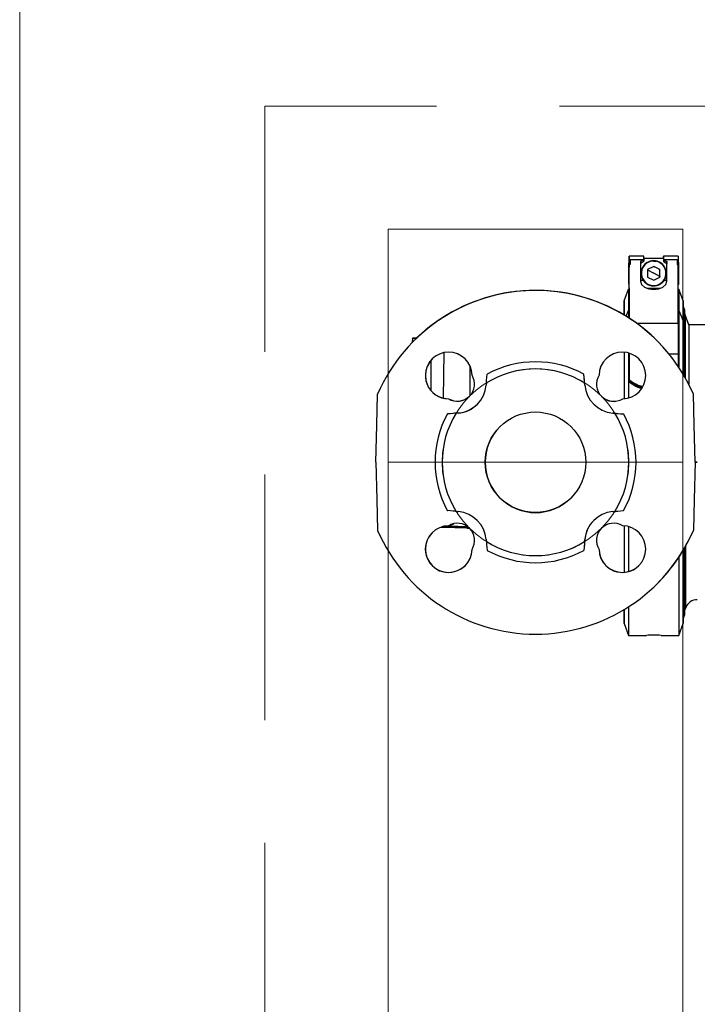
# Model space of a CAD drawing. Header units: millimetres. Extents: x -26122 to -12632, y -5851 to 1414.
# Tile 10 of 73: x -18446 to -18419, y -4839 to -4798. Entities that reach past the tile are written whole.
import ezdxf

# ---------------------------------------------------------------- set-up
doc = ezdxf.new("R2010")
doc.units = ezdxf.units.MM
doc.linetypes.add('DASH', pattern=[15, 10, -5])
doc.layers.add('A-INW-SC', color=30, linetype='Continuous', lineweight=13)

msp = doc.modelspace()

# ---------------------------------------------------------------- linework, layer by layer
at = {"color": 7, "linetype": 'Continuous', "lineweight": 25}
for p, q in [((-18420.721, -4808.107), (-18421.321, -4808.107)), ((-18420.721, -4808.107), (-18421.321, -4808.107)), ((-18419.921, -4808.207), (-18420.721, -4808.207)), ((-18419.921, -4808.207), (-18420.721, -4808.207)), ((-18419.321, -4808.107), (-18419.921, -4808.107)), ((-18419.321, -4808.107), (-18419.921, -4808.107)), ((-18421.321, -4808.342), (-18421.336, -4808.357)), ((-18421.321, -4808.342), (-18421.336, -4808.357)), ((-18421.321, -4808.293), (-18421.281, -4808.262)), ((-18421.281, -4808.262), (-18421.321, -4808.262)), ((-18421.321, -4808.262), (-18421.321, -4808.293)), ((-18421.321, -4808.262), (-18421.321, -4808.293)), ((-18421.321, -4808.293), (-18421.321, -4808.481)), ((-18421.321, -4808.293), (-18421.321, -4808.34)), ((-18421.321, -4808.34), (-18421.321, -4808.293)), ((-18421.321, -4808.293), (-18421.321, -4808.342)), ((-18421.321, -4808.34), (-18421.321, -4808.371)), ((-18421.321, -4808.34), (-18421.321, -4808.34)), ((-18421.321, -4808.34), (-18421.321, -4808.342)), ((-18421.321, -4808.371), (-18421.321, -4808.559)), ((-18421.321, -4810.633), (-18421.321, -4808.45)), ((-18421.281, -4808.45), (-18421.321, -4808.45)), ((-18421.321, -4808.45), (-18421.321, -4808.481)), ((-18421.321, -4810.633), (-18421.321, -4808.528)), ((-18421.321, -4808.528), (-18421.321, -4808.559)), ((-18421.321, -4808.559), (-18421.321, -4808.559)), ((-18420.752, -4808.262), (-18421.281, -4808.262)), ((-18421.281, -4808.262), (-18421.281, -4808.45)), ((-18420.752, -4808.262), (-18420.851, -4808.324)), ((-18420.851, -4808.324), (-18420.851, -4809.133)), ((-18420.752, -4808.34), (-18420.851, -4808.402)), ((-18420.76, -4808.567), (-18420.76, -4808.567)), ((-18420.752, -4808.262), (-18420.752, -4808.34)), ((-18420.735, -4808.25), (-18420.735, -4808.33)), ((-18420.721, -4808.23), (-18420.721, -4808.313)), ((-18420.321, -4808.53), (-18420.571, -4808.649)), ((-18420.354, -4808.293), (-18420.321, -4808.292)), ((-18420.321, -4808.307), (-18420.233, -4808.315)), ((-18420.071, -4808.649), (-18420.321, -4808.53)), ((-18420.233, -4808.315), (-18420.233, -4808.315)), ((-18419.921, -4808.23), (-18419.921, -4808.312)), ((-18419.908, -4808.25), (-18419.908, -4808.33)), ((-18419.89, -4808.262), (-18419.791, -4808.324)), ((-18419.361, -4808.262), (-18419.89, -4808.262)), ((-18419.89, -4808.262), (-18419.89, -4808.34)), ((-18419.89, -4808.34), (-18419.791, -4808.402)), ((-18419.791, -4809.133), (-18419.791, -4808.324)), ((-18419.791, -4808.324), (-18419.791, -4808.402)), ((-18419.791, -4809.133), (-18419.791, -4808.402)), ((-18419.361, -4808.262), (-18419.361, -4808.45)), ((-18419.321, -4808.293), (-18419.361, -4808.262)), ((-18419.361, -4808.262), (-18419.321, -4808.262)), ((-18419.361, -4808.45), (-18419.321, -4808.45)), ((-18419.321, -4808.262), (-18419.321, -4808.293)), ((-18419.321, -4808.293), (-18419.321, -4808.45)), ((-18419.306, -4808.357), (-18419.321, -4808.342)), ((-18419.321, -4810.85), (-18419.321, -4808.45)), ((-18421.336, -4808.849), (-18421.321, -4808.851)), ((-18421.321, -4809.03), (-18421.336, -4809.023)), ((-18420.571, -4808.649), (-18420.571, -4808.964)), ((-18420.571, -4808.67), (-18420.321, -4808.807)), ((-18420.571, -4808.964), (-18420.321, -4809.084)), ((-18420.071, -4808.943), (-18420.321, -4808.807)), ((-18420.321, -4809.084), (-18420.071, -4808.964)), ((-18420.071, -4808.964), (-18420.071, -4808.649)), ((-18420.071, -4808.649), (-18420.071, -4808.649)), ((-18420.071, -4808.964), (-18420.071, -4808.964)), ((-18419.306, -4808.749), (-18419.321, -4808.747)), ((-18419.306, -4809.023), (-18419.321, -4809.03)), ((-18421.336, -4809.257), (-18421.321, -4809.272)), ((-18421.336, -4809.257), (-18421.321, -4809.272)), ((-18421.321, -4809.455), (-18421.321, -4809.272)), ((-18421.321, -4809.455), (-18421.321, -4809.272)), ((-18421.321, -4809.403), (-18421.321, -4809.502)), ((-18421.321, -4809.403), (-18421.321, -4809.455)), ((-18421.321, -4809.403), (-18421.321, -4809.403)), ((-18421.321, -4809.455), (-18421.321, -4809.403)), ((-18420.748, -4809.095), (-18420.851, -4809.095)), ((-18420.603, -4809.407), (-18420.039, -4809.407)), ((-18420.41, -4809.299), (-18420.41, -4809.299)), ((-18419.791, -4809.094), (-18419.894, -4809.094)), ((-18419.321, -4809.272), (-18419.306, -4809.257)), ((-18421.346, -4809.455), (-18421.321, -4809.455)), ((-18421.346, -4809.455), (-18421.321, -4809.455)), ((-18419.321, -4809.455), (-18419.296, -4809.455)), ((-18419.321, -4809.455), (-18419.296, -4809.455)), ((-18419.065, -4810.278), (-18419.122, -4810.121)), ((-18421.444, -4810.555), (-18421.346, -4810.318)), ((-18421.346, -4810.318), (-18421.321, -4810.318)), ((-18419.321, -4810.317), (-18419.296, -4810.317)), ((-18419.296, -4810.317), (-18419.122, -4810.738)), ((-18419.046, -4810.494), (-18419.065, -4810.278)), ((-18418.896, -4810.904), (-18419.046, -4810.494)), ((-18419.321, -4810.85), (-18421.006, -4810.85)), ((-18415.492, -4810.904), (-18418.896, -4810.904)), ((-18430.143, -4811.454), (-18430.147, -4811.621)), ((-18430.082, -4811.555), (-18430.082, -4811.555)), ((-18428.884, -4813.885), (-18428.852, -4812.041)), ((-18421.321, -4812.065), (-18421.321, -4812.144)), ((-18419.705, -4812.083), (-18419.321, -4812.083)), ((-18429.38, -4813.589), (-18429.375, -4812.346)), ((-18427.799, -4813.79), (-18427.798, -4812.62)), ((-18423.124, -4813.361), (-18423.163, -4812.917)), ((-18422.546, -4812.956), (-18422.546, -4812.956)), ((-18427.132, -4813.273), (-18427.139, -4813.361)), ((-18423.124, -4813.361), (-18423.132, -4813.273)), ((-18423.124, -4813.361), (-18423.124, -4813.361)), ((-18421.32, -4813.118), (-18421.32, -4813.164)), ((-18421.32, -4813.226), (-18421.32, -4813.18)), ((-18418.704, -4813.732), (-18418.704, -4813.732)), ((-18428.68, -4813.919), (-18428.68, -4813.919)), ((-18421.583, -4813.919), (-18421.583, -4813.919)), ((-18428.276, -4814.497), (-18428.719, -4814.536)), ((-18428.276, -4814.497), (-18428.363, -4814.505)), ((-18428.276, -4814.497), (-18428.276, -4814.497)), ((-18421.901, -4814.505), (-18421.988, -4814.497)), ((-18421.988, -4814.497), (-18421.988, -4814.497)), ((-18421.988, -4814.497), (-18421.544, -4814.536)), ((-18418.545, -4816.504), (-18418.632, -4816.504)), ((-18418.632, -4816.505), (-18418.632, -4816.505)), ((-18428.363, -4818.504), (-18428.276, -4818.512)), ((-18421.988, -4818.512), (-18421.901, -4818.504)), ((-18428.917, -4819.153), (-18428.899, -4819.135)), ((-18428.917, -4819.153), (-18428.899, -4819.153)), ((-18428.85, -4819.147), (-18428.844, -4819.14)), ((-18428.699, -4819.117), (-18428.695, -4819.112)), ((-18427.901, -4819.186), (-18427.821, -4819.189)), ((-18418.704, -4819.277), (-18418.704, -4819.277)), ((-18427.139, -4819.648), (-18427.132, -4819.736)), ((-18423.124, -4819.648), (-18423.163, -4820.092)), ((-18423.132, -4819.736), (-18423.124, -4819.648)), ((-18423.124, -4819.648), (-18423.124, -4819.648)), ((-18422.546, -4820.053), (-18422.546, -4820.053)), ((-18420.182, -4821.454), (-18420.182, -4821.454)), ((-18419.064, -4822.73), (-18419.048, -4822.554)), ((-18419.031, -4822.477), (-18419.015, -4822.433)), ((-18419.121, -4822.888), (-18419.064, -4822.73)), ((-18421.519, -4823.076), (-18421.345, -4823.555)), ((-18419.295, -4823.554), (-18419.121, -4823.076)), ((-18421.345, -4823.555), (-18420.62, -4823.554)), ((-18420.02, -4823.554), (-18419.295, -4823.554))]:
    msp.add_line(p, q, dxfattribs=at)
at = {"color": 7, "linetype": 'Continuous', "lineweight": 25, "flags": 128}
for points in [[(-18421.321, -4808.342), (-18421.321, -4808.276), (-18421.321, -4808.186), (-18421.321, -4808.128), (-18421.321, -4808.107), (-18421.321, -4808.123), (-18421.321, -4808.176), (-18421.321, -4808.262)], [(-18421.321, -4808.342), (-18421.321, -4808.276), (-18421.321, -4808.186), (-18421.321, -4808.128), (-18421.321, -4808.107), (-18421.321, -4808.123), (-18421.321, -4808.176), (-18421.321, -4808.262)], [(-18421.321, -4808.342), (-18421.321, -4808.275), (-18421.321, -4808.225), (-18421.321, -4808.207), (-18421.321, -4808.221), (-18421.321, -4808.266), (-18421.321, -4808.34)], [(-18421.321, -4808.342), (-18421.321, -4808.275), (-18421.321, -4808.225), (-18421.321, -4808.207), (-18421.321, -4808.221), (-18421.321, -4808.266), (-18421.321, -4808.34)], [(-18420.721, -4808.23), (-18420.721, -4808.132), (-18420.721, -4808.113)], [(-18419.921, -4808.113), (-18419.921, -4808.108), (-18419.921, -4808.16), (-18419.921, -4808.207)], [(-18419.921, -4808.204), (-18419.921, -4808.196), (-18419.921, -4808.118)], [(-18419.921, -4808.12), (-18419.921, -4808.122), (-18419.921, -4808.23)], [(-18419.321, -4808.107), (-18419.321, -4808.123), (-18419.321, -4808.175), (-18419.321, -4808.262)], [(-18421.336, -4808.591), (-18421.336, -4808.48), (-18421.336, -4808.4), (-18421.336, -4808.361), (-18421.336, -4808.365), (-18421.336, -4808.412), (-18421.336, -4808.498), (-18421.336, -4808.614), (-18421.336, -4808.749)], [(-18421.336, -4808.591), (-18421.336, -4808.483), (-18421.336, -4808.404), (-18421.336, -4808.363), (-18421.336, -4808.362), (-18421.336, -4808.402), (-18421.336, -4808.479), (-18421.336, -4808.586), (-18421.336, -4808.713), (-18421.336, -4808.849)], [(-18421.336, -4809.023), (-18421.336, -4809.125), (-18421.336, -4809.202), (-18421.336, -4809.247), (-18421.336, -4809.256), (-18421.336, -4809.229), (-18421.336, -4809.167), (-18421.336, -4809.077), (-18421.336, -4808.964), (-18421.336, -4808.839), (-18421.336, -4808.711), (-18421.336, -4808.591)], [(-18421.336, -4809.023), (-18421.336, -4809.125), (-18421.336, -4809.202), (-18421.336, -4809.247), (-18421.336, -4809.256), (-18421.336, -4809.229), (-18421.336, -4809.167), (-18421.336, -4809.077), (-18421.336, -4808.964), (-18421.336, -4808.839), (-18421.336, -4808.711), (-18421.336, -4808.591)], [(-18420.752, -4808.262), (-18420.742, -4808.255), (-18420.735, -4808.25)], [(-18420.735, -4808.33), (-18420.744, -4808.335), (-18420.752, -4808.34)], [(-18420.735, -4808.25), (-18420.725, -4808.241), (-18420.721, -4808.23)], [(-18420.735, -4808.33), (-18420.724, -4808.321), (-18420.721, -4808.313)], [(-18420.321, -4808.292), (-18420.188, -4808.309), (-18420.14, -4808.325)], [(-18420.321, -4808.307), (-18420.321, -4808.304), (-18420.321, -4808.301), (-18420.321, -4808.299), (-18420.321, -4808.296), (-18420.321, -4808.294), (-18420.321, -4808.293), (-18420.321, -4808.292), (-18420.321, -4808.292)], [(-18420.321, -4808.53), (-18420.195, -4808.59), (-18420.071, -4808.649)], [(-18419.921, -4808.23), (-18419.918, -4808.241), (-18419.908, -4808.25)], [(-18419.921, -4808.312), (-18419.917, -4808.323), (-18419.908, -4808.33)], [(-18419.908, -4808.25), (-18419.898, -4808.256), (-18419.89, -4808.262)], [(-18419.89, -4808.34), (-18419.9, -4808.334), (-18419.908, -4808.33)], [(-18419.306, -4808.357), (-18419.306, -4808.365), (-18419.306, -4808.412), (-18419.306, -4808.498), (-18419.306, -4808.614), (-18419.306, -4808.749)], [(-18421.336, -4808.749), (-18421.336, -4808.785), (-18421.336, -4808.82), (-18421.336, -4808.855), (-18421.336, -4808.89), (-18421.336, -4808.925), (-18421.336, -4808.958), (-18421.336, -4808.991), (-18421.336, -4809.023)], [(-18421.336, -4808.849), (-18421.336, -4808.872), (-18421.336, -4808.895), (-18421.336, -4808.917), (-18421.336, -4808.939), (-18421.336, -4808.96), (-18421.336, -4808.982), (-18421.336, -4809.002), (-18421.336, -4809.023)], [(-18420.071, -4808.943), (-18420.071, -4808.796), (-18420.071, -4808.649)], [(-18420.071, -4808.943), (-18420.071, -4808.955), (-18420.071, -4808.964)], [(-18419.306, -4808.749), (-18419.306, -4808.784), (-18419.306, -4808.82), (-18419.306, -4808.855), (-18419.306, -4808.89), (-18419.306, -4808.924), (-18419.306, -4808.958), (-18419.306, -4808.991), (-18419.306, -4809.023)], [(-18419.306, -4809.023), (-18419.306, -4809.125), (-18419.306, -4809.202), (-18419.306, -4809.247), (-18419.306, -4809.257)], [(-18421.321, -4809.403), (-18421.321, -4809.371), (-18421.321, -4809.309), (-18421.321, -4809.272)], [(-18421.321, -4809.502), (-18421.321, -4809.465), (-18421.321, -4809.393), (-18421.321, -4809.289), (-18421.321, -4809.272)], [(-18421.321, -4809.455), (-18421.321, -4809.393), (-18421.321, -4809.289), (-18421.321, -4809.272)], [(-18421.321, -4809.403), (-18421.321, -4809.371), (-18421.321, -4809.309), (-18421.321, -4809.272)], [(-18421.321, -4809.403), (-18421.321, -4809.472), (-18421.321, -4809.57), (-18421.321, -4809.697), (-18421.321, -4809.853), (-18421.321, -4810.038), (-18421.321, -4810.249), (-18421.321, -4810.486), (-18421.321, -4810.633)], [(-18420.851, -4809.133), (-18420.811, -4809.26), (-18420.696, -4809.368), (-18420.524, -4809.44), (-18420.321, -4809.465)], [(-18420.475, -4809.282), (-18420.476, -4809.285), (-18420.477, -4809.288), (-18420.478, -4809.29), (-18420.479, -4809.293), (-18420.479, -4809.294), (-18420.479, -4809.295)], [(-18420.321, -4809.465), (-18420.118, -4809.44), (-18419.946, -4809.368), (-18419.831, -4809.26), (-18419.791, -4809.133)], [(-18420.165, -4809.298), (-18420.188, -4809.304), (-18420.321, -4809.322)], [(-18420.321, -4809.307), (-18420.321, -4809.31), (-18420.321, -4809.313), (-18420.321, -4809.315), (-18420.321, -4809.317), (-18420.321, -4809.319), (-18420.321, -4809.321), (-18420.321, -4809.322), (-18420.321, -4809.322)], [(-18421.52, -4809.933), (-18421.423, -4809.666), (-18421.346, -4809.455)], [(-18421.52, -4809.933), (-18421.423, -4809.666), (-18421.346, -4809.455)], [(-18421.346, -4809.455), (-18421.346, -4809.474), (-18421.346, -4809.519), (-18421.346, -4809.59), (-18421.346, -4809.686), (-18421.346, -4809.808), (-18421.346, -4809.954), (-18421.346, -4810.124), (-18421.346, -4810.318)], [(-18421.321, -4809.502), (-18421.321, -4809.55), (-18421.321, -4809.613), (-18421.321, -4809.692), (-18421.321, -4809.787), (-18421.321, -4809.897), (-18421.321, -4810.022), (-18421.321, -4810.163), (-18421.321, -4810.318)], [(-18419.296, -4809.455), (-18419.296, -4809.474), (-18419.296, -4809.519), (-18419.296, -4809.59), (-18419.296, -4809.686), (-18419.296, -4809.807), (-18419.296, -4809.953), (-18419.296, -4810.124), (-18419.296, -4810.317)], [(-18419.122, -4809.933), (-18419.22, -4809.665), (-18419.296, -4809.455)], [(-18421.521, -4810.507), (-18421.521, -4810.388), (-18421.521, -4810.228), (-18421.521, -4810.103), (-18421.521, -4810.012), (-18421.521, -4809.955), (-18421.52, -4809.933)], [(-18421.52, -4809.933), (-18421.52, -4809.949), (-18421.52, -4809.99), (-18421.52, -4810.055), (-18421.52, -4810.144), (-18421.52, -4810.258), (-18421.52, -4810.395), (-18421.52, -4810.508)], [(-18419.122, -4809.933), (-18419.122, -4809.949), (-18419.122, -4809.99), (-18419.122, -4810.055), (-18419.122, -4810.144), (-18419.122, -4810.258), (-18419.122, -4810.395), (-18419.122, -4810.555), (-18419.122, -4810.738)], [(-18421.346, -4810.318), (-18421.346, -4810.574), (-18421.346, -4810.617)], [(-18421.321, -4810.318), (-18421.321, -4810.376), (-18421.321, -4810.435), (-18421.321, -4810.497), (-18421.321, -4810.56), (-18421.321, -4810.625), (-18421.321, -4810.633)], [(-18419.296, -4810.317), (-18419.296, -4810.574), (-18419.296, -4810.861), (-18419.296, -4811.177), (-18419.296, -4811.52), (-18419.296, -4811.889), (-18419.296, -4812.281), (-18419.295, -4812.64)], [(-18419.065, -4810.278), (-18419.064, -4810.29), (-18419.064, -4810.337), (-18419.064, -4810.418), (-18419.064, -4810.534), (-18419.064, -4810.685), (-18419.064, -4810.868), (-18419.064, -4811.083), (-18419.064, -4811.33), (-18419.064, -4811.606), (-18419.064, -4811.909), (-18419.064, -4812.239), (-18419.064, -4812.593), (-18419.064, -4812.97), (-18419.064, -4813.014)], [(-18419.046, -4810.494), (-18419.046, -4810.499), (-18419.046, -4810.534), (-18419.046, -4810.604), (-18419.045, -4810.709), (-18419.045, -4810.848), (-18419.045, -4811.02), (-18419.045, -4811.224), (-18419.045, -4811.46), (-18419.045, -4811.725), (-18419.045, -4812.018), (-18419.045, -4812.337), (-18419.045, -4812.681), (-18419.045, -4813.047), (-18419.045, -4813.047)], [(-18419.321, -4810.85), (-18419.321, -4810.988), (-18419.321, -4811.13), (-18419.321, -4811.278), (-18419.321, -4811.43), (-18419.321, -4811.587), (-18419.321, -4811.748), (-18419.321, -4811.913), (-18419.321, -4812.083)], [(-18419.122, -4810.738), (-18419.122, -4810.983), (-18419.122, -4811.258), (-18419.121, -4811.56), (-18419.121, -4811.89), (-18419.121, -4812.243), (-18419.121, -4812.62), (-18419.121, -4812.916)], [(-18418.896, -4810.904), (-18418.896, -4810.909), (-18418.896, -4810.945), (-18418.896, -4811.017), (-18418.896, -4811.125), (-18418.896, -4811.268), (-18418.896, -4811.445), (-18418.896, -4811.655), (-18418.896, -4811.896), (-18418.896, -4812.167), (-18418.896, -4812.466), (-18418.896, -4812.791), (-18418.896, -4813.14), (-18418.896, -4813.324)], [(-18429.979, -4811.454), (-18429.98, -4811.454), (-18430.069, -4811.454), (-18430.124, -4811.454), (-18430.143, -4811.454), (-18430.124, -4811.454), (-18430.069, -4811.454), (-18429.98, -4811.454), (-18429.979, -4811.454)], [(-18421.52, -4812.025), (-18421.52, -4812.244), (-18421.52, -4812.62), (-18421.52, -4813.017), (-18421.52, -4813.433), (-18421.52, -4813.866), (-18421.52, -4813.901)], [(-18421.346, -4812.049), (-18421.346, -4812.281), (-18421.346, -4812.694), (-18421.345, -4813.127), (-18421.345, -4813.577), (-18421.345, -4813.877)], [(-18421.321, -4812.083), (-18421.321, -4812.206), (-18421.321, -4812.331), (-18421.321, -4812.458), (-18421.321, -4812.586), (-18421.32, -4812.717), (-18421.32, -4812.849), (-18421.32, -4812.982), (-18421.32, -4813.118)], [(-18421.321, -4812.144), (-18421.321, -4812.265), (-18421.321, -4812.388), (-18421.321, -4812.513), (-18421.321, -4812.64), (-18421.32, -4812.768), (-18421.32, -4812.899), (-18421.32, -4813.03), (-18421.32, -4813.164)], [(-18419.321, -4812.083), (-18419.321, -4812.206), (-18419.321, -4812.331), (-18419.321, -4812.457), (-18419.321, -4812.586), (-18419.321, -4812.602)], [(-18427.132, -4813.273), (-18427.131, -4813.265), (-18427.129, -4813.241), (-18427.125, -4813.204), (-18427.121, -4813.157), (-18427.112, -4813.045), (-18427.1, -4812.917)], [(-18423.132, -4813.273), (-18423.133, -4813.266), (-18423.135, -4813.245), (-18423.138, -4813.209), (-18423.142, -4813.157), (-18423.152, -4813.044), (-18423.163, -4812.917)], [(-18421.303, -4813.151), (-18421.303, -4813.177), (-18421.303, -4813.197)], [(-18421.303, -4813.26), (-18421.303, -4813.234), (-18421.303, -4813.213)], [(-18420.816, -4813.506), (-18421.046, -4813.419), (-18421.303, -4813.26)], [(-18431.632, -4816.504), (-18431.592, -4814.992), (-18431.559, -4813.732)], [(-18428.68, -4813.919), (-18428.462, -4814.006), (-18428.232, -4814.018), (-18428.008, -4813.952), (-18427.819, -4813.817), (-18427.819, -4813.817)], [(-18418.632, -4816.505), (-18418.671, -4814.992), (-18418.704, -4813.732)], [(-18418.632, -4816.505), (-18418.671, -4814.992), (-18418.704, -4813.732)], [(-18428.363, -4814.505), (-18428.37, -4814.505), (-18428.391, -4814.507), (-18428.427, -4814.51), (-18428.479, -4814.515), (-18428.592, -4814.525), (-18428.719, -4814.536)], [(-18421.901, -4814.505), (-18421.892, -4814.505), (-18421.868, -4814.508), (-18421.831, -4814.511), (-18421.784, -4814.515), (-18421.672, -4814.525), (-18421.544, -4814.536)], [(-18431.632, -4816.504), (-18431.592, -4818.017), (-18431.559, -4819.277)], [(-18418.632, -4816.505), (-18418.671, -4818.017), (-18418.704, -4819.277)], [(-18418.632, -4816.505), (-18418.671, -4818.017), (-18418.704, -4819.277)], [(-18418.634, -4816.504), (-18418.621, -4816.504), (-18418.545, -4816.504)], [(-18428.363, -4818.504), (-18428.371, -4818.504), (-18428.395, -4818.501), (-18428.432, -4818.498), (-18428.479, -4818.494), (-18428.591, -4818.484), (-18428.719, -4818.473)], [(-18421.901, -4818.504), (-18421.894, -4818.504), (-18421.873, -4818.502), (-18421.836, -4818.499), (-18421.784, -4818.494), (-18421.671, -4818.484), (-18421.544, -4818.473)], [(-18428.458, -4819.017), (-18428.467, -4819.023), (-18428.699, -4819.117)], [(-18428.97, -4819.152), (-18428.942, -4819.152), (-18428.914, -4819.151)], [(-18428.908, -4819.144), (-18428.875, -4819.142), (-18428.842, -4819.138)], [(-18428.848, -4819.145), (-18428.772, -4819.133), (-18428.697, -4819.115)], [(-18427.927, -4819.185), (-18427.873, -4819.187), (-18427.821, -4819.19)], [(-18421.519, -4819.102), (-18421.519, -4819.442), (-18421.519, -4819.864), (-18421.519, -4820.267), (-18421.519, -4820.65), (-18421.519, -4820.989)], [(-18421.345, -4819.132), (-18421.345, -4819.435), (-18421.345, -4819.885), (-18421.345, -4820.317), (-18421.345, -4820.731), (-18421.345, -4820.959)], [(-18427.132, -4819.736), (-18427.131, -4819.743), (-18427.129, -4819.764), (-18427.126, -4819.8), (-18427.121, -4819.852), (-18427.112, -4819.965), (-18427.1, -4820.092)], [(-18423.132, -4819.736), (-18423.133, -4819.744), (-18423.135, -4819.768), (-18423.138, -4819.805), (-18423.142, -4819.852), (-18423.152, -4819.964), (-18423.163, -4820.092)], [(-18419.121, -4820.092), (-18419.121, -4820.267), (-18419.121, -4820.65), (-18419.121, -4821.011), (-18419.121, -4821.348), (-18419.121, -4821.659), (-18419.121, -4821.943), (-18419.121, -4822.198), (-18419.121, -4822.422), (-18419.121, -4822.615), (-18419.121, -4822.775), (-18419.121, -4822.902), (-18419.121, -4822.994), (-18419.121, -4823.052), (-18419.121, -4823.075), (-18419.121, -4823.076)], [(-18419.063, -4819.994), (-18419.063, -4820.277), (-18419.063, -4820.64), (-18419.063, -4820.979), (-18419.063, -4821.292), (-18419.063, -4821.579), (-18419.063, -4821.836), (-18419.063, -4822.064), (-18419.063, -4822.259), (-18419.063, -4822.422), (-18419.063, -4822.551), (-18419.063, -4822.645), (-18419.063, -4822.705), (-18419.064, -4822.73), (-18419.064, -4822.73)], [(-18419.048, -4822.554), (-18419.048, -4822.547), (-18419.048, -4822.507), (-18419.048, -4822.433), (-18419.048, -4822.325), (-18419.048, -4822.182), (-18419.048, -4822.007), (-18419.048, -4821.8), (-18419.048, -4821.562), (-18419.048, -4821.295), (-18419.048, -4821), (-18419.048, -4820.679), (-18419.048, -4820.334), (-18419.048, -4819.967)], [(-18419.031, -4822.477), (-18419.031, -4822.459), (-18419.031, -4822.404), (-18419.031, -4822.312), (-18419.031, -4822.185), (-18419.031, -4822.023), (-18419.031, -4821.826), (-18419.031, -4821.597), (-18419.031, -4821.337), (-18419.031, -4821.046), (-18419.031, -4820.728), (-18419.031, -4820.383), (-18419.031, -4820.015), (-18419.031, -4819.937)], [(-18419.015, -4822.433), (-18419.015, -4822.415), (-18419.015, -4822.36), (-18419.015, -4822.27), (-18419.015, -4822.143), (-18419.015, -4821.982), (-18419.015, -4821.787), (-18419.015, -4821.56), (-18419.015, -4821.301), (-18419.015, -4821.013), (-18419.015, -4820.697), (-18419.015, -4820.355), (-18419.015, -4819.989), (-18419.015, -4819.908)], [(-18419.295, -4820.368), (-18419.295, -4820.73), (-18419.295, -4821.122), (-18419.295, -4821.491), (-18419.295, -4821.833), (-18419.295, -4822.149), (-18419.295, -4822.436), (-18419.295, -4822.693), (-18419.295, -4822.918), (-18419.295, -4823.11), (-18419.295, -4823.269), (-18419.295, -4823.394), (-18419.295, -4823.483), (-18419.295, -4823.536), (-18419.295, -4823.554)], [(-18421.519, -4822.5), (-18421.519, -4822.615), (-18421.519, -4822.775), (-18421.519, -4822.902), (-18421.519, -4822.994), (-18421.519, -4823.052), (-18421.519, -4823.075), (-18421.519, -4823.063), (-18421.519, -4823.016), (-18421.52, -4822.934), (-18421.52, -4822.818), (-18421.52, -4822.669), (-18421.52, -4822.5)], [(-18421.345, -4822.392), (-18421.345, -4822.436), (-18421.345, -4822.693), (-18421.345, -4822.918), (-18421.345, -4823.111), (-18421.345, -4823.269), (-18421.345, -4823.394), (-18421.345, -4823.483), (-18421.345, -4823.537), (-18421.345, -4823.555)], [(-18419.04, -4822.509), (-18419.039, -4822.5), (-18419.027, -4822.47)]]:
    msp.add_lwpolyline(points, dxfattribs=at)
at = {"color": 7, "linetype": 'Continuous', "lineweight": 25}
msp.add_circle((-18425.132, -4816.504), 2.048, dxfattribs=at)
for centre, radius, start, end in [((-18420.321, -4808.807), 0.515, 90.0068, 213.9604), ((-18420.321, -4808.807), 0.5, 151.3567, 331.3567), ((-18420.321, -4808.807), 0.5, 331.3567, 151.3567), ((-18420.321, -4808.807), 0.515, 326.049, 90.0061), ((-18420.321, -4808.807), 0.515, 213.9585, 270.0052), ((-18420.321, -4808.807), 0.5, 252.0267, 259.8216), ((-18420.321, -4808.807), 0.515, 259.8216, 270.0046), ((-18420.321, -4808.807), 0.515, 270.0046, 326.0462), ((-18420.321, -4808.807), 0.515, 312.2849, 332.3164), ((-18425.132, -4816.504), 7, 23.3353, 156.6636), ((-18425.132, -4816.504), 7, 23.3353, 135.0003), ((-18425.132, -4816.504), 7, 58.9457, 133.8279), ((-18425.132, -4816.504), 7, 58.9458, 133.8281), ((-18428.667, -4812.969), 0.95, 0.7832, 269.2157), ((-18421.596, -4812.969), 0.95, 270.7832, 179.2157), ((-18428.667, -4812.969), 0.95, 135.018, 269.198), ((-18425.132, -4816.504), 4.092, 61.2439, 118.755), ((-18428.314, -4813.322), 0.7, 238.4251, 31.5737), ((-18425.132, -4816.504), 3.8, 58.2462, 121.7526), ((-18421.95, -4813.323), 0.7, 148.4251, 301.5737), ((-18421.95, -4813.322), 0.7, 148.4251, 301.5737), ((-18428.384, -4813.252), 1.25, 274.9994, 354.9994), ((-18421.879, -4813.252), 1.25, 184.9994, 264.9994), ((-18421.879, -4813.252), 1.25, 185.0018, 264.9971), ((-18421.278, -4813.117), 0.0428, 181.1952, 233.1236), ((-18421.278, -4813.163), 0.0429, 181.2174, 233.5404), ((-18421.278, -4813.179), 0.0429, 181.1822, 233.0895), ((-18421.278, -4813.225), 0.0429, 181.1763, 233.5409), ((-18420.452, -4812.103), 1.35, 230.9039, 256.5402), ((-18420.462, -4812.151), 1.342, 231.2091, 255.9985), ((-18420.463, -4812.189), 1.324, 230.6368, 255.4225), ((-18428.348, -4813.329), 1.17, 273.5727, 316.4272), ((-18425.132, -4816.504), 4.092, 151.2439, 208.6473), ((-18425.132, -4816.504), 3.8, 148.2462, 211.7526), ((-18425.132, -4816.504), 3.8, 328.2462, 31.7526), ((-18425.132, -4816.504), 4.092, 28.6473, 28.755), ((-18425.132, -4816.504), 4.092, 331.2439, 28.6473), ((-18425.132, -4816.504), 2.048, 135.0003, 315.0003), ((-18425.132, -4816.504), 4.092, 208.6473, 208.755), ((-18428.385, -4819.757), 1.25, 4.9994, 84.9994), ((-18421.879, -4819.757), 1.25, 94.9994, 174.9994), ((-18428.314, -4819.686), 0.7, 328.4227, 121.5761), ((-18421.878, -4819.758), 1.251, 135.0123, 174.9872), ((-18421.95, -4819.686), 0.7, 58.4227, 211.5762), ((-18425.132, -4816.504), 7, 203.3353, 336.6636), ((-18428.667, -4820.04), 0.95, 90.7832, 359.2157), ((-18428.677, -4820.049), 0.941, 134.2127, 315.7879), ((-18429.847, -4867.512), 48.366, 87.6943, 88.9161), ((-18428.973, -4818.137), 1.017, 273.1611, 276.9239), ((-18429.715, -4864.225), 45.079, 87.5993, 88.9337), ((-18429.722, -4866.444), 47.305, 87.7194, 88.9435), ((-18429.249, -4853.33), 34.218, 87.7252, 89.0787), ((-18421.95, -4819.686), 0.7, 135.0079, 211.5684), ((-18421.596, -4820.04), 0.95, 180.7832, 89.2157), ((-18425.132, -4816.504), 7, 315.0003, 336.6636), ((-18425.132, -4816.504), 3.8, 238.2462, 301.7526), ((-18425.132, -4816.504), 4.092, 241.2439, 298.755), ((-18421.596, -4820.04), 0.95, 180.7955, 314.988), ((-18418.562, -4822.584), 0.477, 88.0212, 160.7253), ((-18420.326, -4830.291), 6.743, 89.948, 92.498), ((-18420.313, -4830.293), 6.745, 87.5115, 90.0604)]:
    msp.add_arc(centre, radius, start, end, dxfattribs=at)
at = {"layer": 'A-INW-SC', "color": 7}
for p, q in [((-18446.132, -4617.18), (-18446.132, -4989.18)), ((-18419.132, -4816.504), (-18431.132, -4816.504))]:
    msp.add_line(p, q, dxfattribs=at)
at = {"layer": 'A-INW-SC', "color": 7, "linetype": 'DASH'}
msp.add_lwpolyline([(-18436.131, -4987.409), (-18414.131, -4987.599), (-18414.131, -4973.004), (-18414.131, -4943.004), (-18414.131, -4913.004), (-18414.131, -4883.004), (-18414.157, -4802.005), (-18436.157, -4802.005)], close=True, dxfattribs=at)
at = {"layer": 'A-INW-SC', "color": 7}
msp.add_lwpolyline([(-18431.131, -4982.453), (-18419.131, -4982.556), (-18419.131, -4973.004), (-18419.131, -4943.004), (-18419.131, -4913.004), (-18419.131, -4883.004), (-18419.132, -4807.004), (-18431.132, -4807.004), (-18431.131, -4982.453)], dxfattribs=at)
msp.add_circle((-18425.132, -4816.504), 3.8, dxfattribs=at)

doc.saveas('drawing.dxf')
